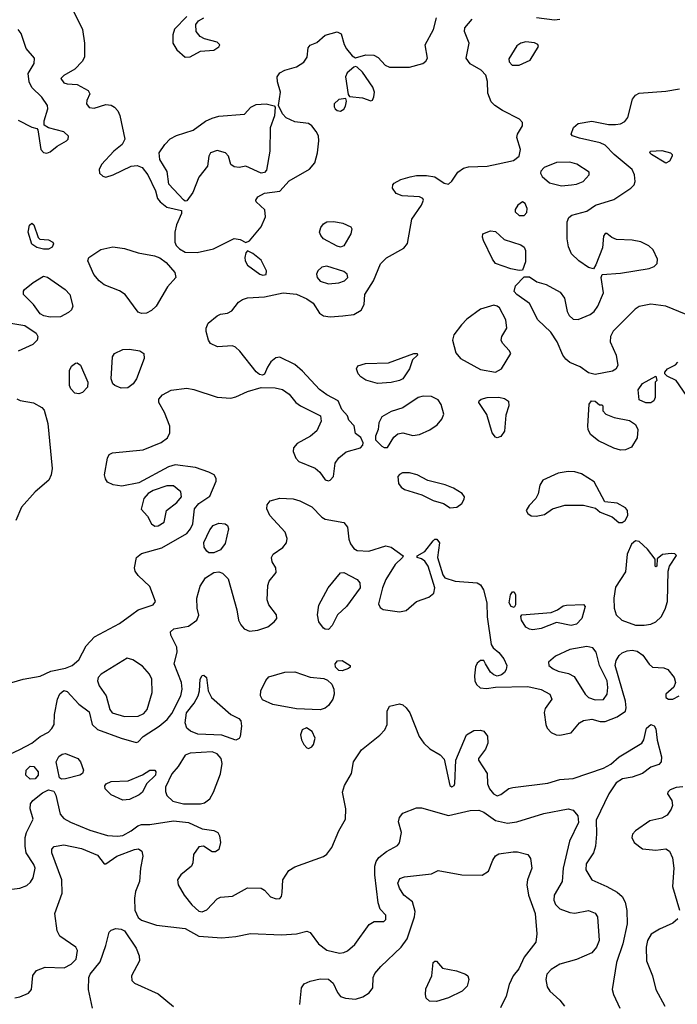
# Model space of a CAD drawing. Extents: x 1173079 to 1307053, y 522583 to 678478.
# Tile 208 of 256: x 1210414 to 1214312, y 610007 to 615844. Entities that reach past the tile are written whole.
import ezdxf

# ---------------------------------------------------------------- set-up
doc = ezdxf.new("R2010")
doc.units = 0

msp = doc.modelspace()

# ---------------------------------------------------------------- linework, layer by layer
at = {"layer": '0CON20XD'}
for points in [[(1210733.5, 615895), (1210786.5, 615785), (1210798.2, 615705), (1210798.6, 615621.4), (1210784.3, 615595.7), (1210739.7, 615550.3), (1210675, 615513.3), (1210656.7, 615495), (1210675, 615470), (1210695, 615463.3), (1210755, 615460), (1210820, 615425), (1210828.8, 615405), (1210812, 615365), (1210810, 615345), (1210825, 615324.2), (1210855, 615320), (1210925, 615340.8), (1210955, 615337.1), (1210976, 615325), (1210994.4, 615304.4), (1211006.3, 615276.3), (1211037.5, 615135), (1211022, 615105), (1210972, 615065), (1210898.8, 614985), (1210883.8, 614955), (1210887.5, 614935), (1210906.4, 614916.4), (1210925, 614911.2), (1210967.5, 614925), (1211075, 614976.2), (1211109.5, 614979.5), (1211138.8, 614968.8), (1211173.8, 614925), (1211218.8, 614828.8), (1211230, 614785), (1211245.6, 614765), (1211285, 614732.9), (1211372.5, 614712.5), (1211372, 614695), (1211343, 614627), (1211332.5, 614585), (1211333.8, 614525), (1211340.4, 614505), (1211360.8, 614485), (1211395, 614465.7), (1211465, 614464.8)], [(1210366.7, 611915), (1210434.7, 611935.3), (1210535, 611952.9), (1210598.9, 611981.1), (1210685, 611999.7), (1210724.6, 612015.4), (1210765, 612050), (1210807.4, 612132.6), (1210857.5, 612185), (1211006.2, 612263.8), (1211078.3, 612318.3), (1211115, 612346.5), (1211204, 612375), (1211218.6, 612395), (1211184.6, 612484.6), (1211115, 612548.9), (1211097.5, 612575), (1211094.5, 612595), (1211106.5, 612655), (1211135, 612680.4), (1211256.1, 612713.9), (1211405, 612798.4), (1211426.8, 612825), (1211440, 612855), (1211450.7, 612945), (1211475, 612976.6), (1211541.1, 613018.9), (1211577.7, 613107.7), (1211578, 613125), (1211566, 613145), (1211535, 613161.4), (1211455, 613190), (1211335, 613205.4), (1211295, 613194.1), (1211120.6, 613099.4), (1211018.7, 613078.7), (1210967.3, 613087.3), (1210935, 613102.7), (1210921.5, 613121.5), (1210916.2, 613145), (1210934.4, 613245.6), (1210944.4, 613265.6), (1210964.5, 613275.5), (1211145, 613293.1), (1211251.9, 613338.1), (1211290.5, 613365), (1211304.6, 613395), (1211303.1, 613435), (1211271.8, 613515), (1211237.8, 613575), (1211238.6, 613595), (1211260.2, 613619.8), (1211312.4, 613647.6), (1211405, 613659.2), (1211445, 613652.5), (1211585, 613606.9), (1211665, 613600.4), (1211695, 613607.5), (1211765, 613640), (1211845, 613663.8), (1211927.7, 613662.3), (1211971.7, 613651.7), (1212012, 613625), (1212050.8, 613575), (1212078, 613555), (1212196.7, 613495), (1212201.2, 613465), (1212175, 613406), (1212137.5, 613375), (1212059.2, 613330.8), (1212036.9, 613305), (1212034.4, 613285), (1212051.1, 613245), (1212068.6, 613225), (1212165.8, 613185), (1212192, 613162), (1212225, 613117.1), (1212245, 613111.1), (1212255, 613114.4), (1212274.3, 613135), (1212283.1, 613215), (1212305, 613245.7), (1212348.7, 613281.3), (1212433.6, 613306.4), (1212448.3, 613321.7), (1212450, 613335), (1212436.4, 613366.4), (1212405, 613390), (1212397, 613437), (1212365, 613470), (1212356.7, 613495), (1212323.9, 613533.9), (1212302, 613585), (1212235, 613620.6), (1212191.8, 613651.8), (1212090.4, 613760.4), (1212045, 613800), (1211955, 613844.4), (1211931.4, 613838.6), (1211902.9, 613815), (1211882.5, 613785), (1211865, 613742.5), (1211853, 613737), (1211835, 613740), (1211815, 613756.7), (1211719.4, 613879.4), (1211692.8, 613902.8), (1211675, 613910.6), (1211585.8, 613904.2), (1211545, 613924), (1211532.9, 613945), (1211520, 613995), (1211519.2, 614015), (1211530.8, 614045), (1211585, 614089.4), (1211605, 614098.6), (1211645, 614104), (1211671.7, 614118.3), (1211710.9, 614169.1), (1211734.5, 614185.5), (1211765, 614194.4), (1211865, 614200.8), (1211975, 614224), (1212055, 614217.8), (1212115, 614188.9), (1212152.6, 614162.6), (1212190.4, 614105), (1212215, 614088.4), (1212255, 614082.1), (1212328.9, 614088.9), (1212395, 614096), (1212438.7, 614121.3), (1212455.4, 614155), (1212458.8, 614215), (1212510.4, 614295), (1212552.9, 614397.1), (1212587.4, 614432.6), (1212691.2, 614488.8), (1212712.2, 614517.8), (1212739.2, 614660.8), (1212796, 614745), (1212808, 614775), (1212803.3, 614785), (1212784.3, 614794.3), (1212680.5, 614800.5), (1212645, 614813.3), (1212624, 614845), (1212626.2, 614865), (1212634.3, 614875.7), (1212672.6, 614897.4), (1212728, 614912), (1212765, 614919.5), (1212825, 614920.5), (1212875, 614912.9), (1212930, 614875), (1212955, 614870), (1212975, 614887.1), (1213010.4, 614939.6), (1213045, 614964.6), (1213075, 614972), (1213185, 614975.9), (1213249.5, 614990.5), (1213340.3, 615009.7), (1213374.7, 615035.3), (1213382.5, 615075), (1213361.1, 615145), (1213365.6, 615165), (1213394.2, 615215), (1213394.2, 615234.2), (1213376, 615255), (1213275.3, 615305.3), (1213230, 615335), (1213207.9, 615357.9), (1213188.3, 615408.3), (1213186.8, 615476.8), (1213177.5, 615515), (1213150, 615545), (1213085, 615581.4), (1213060.6, 615615), (1213078.5, 615705), (1213050, 615775), (1213051.9, 615795), (1213095, 615847.5)], [(1211405, 615863.3), (1211332, 615788), (1211321.1, 615755), (1211321.8, 615705), (1211345.3, 615665.3), (1211395, 615622.2)], [(1211395, 615622.2), (1211425, 615623.1), (1211485, 615657.1), (1211565, 615664.2), (1211595, 615683.3), (1211600, 615695), (1211585, 615710.8), (1211509.7, 615729.7), (1211482.5, 615745), (1211460.6, 615775), (1211458, 615815), (1211472.7, 615837.3), (1211505, 615854.3)], [(1211465, 614464.8), (1211563.5, 614486.5), (1211685, 614546.5), (1211720.3, 614540.3), (1211755, 614523.3), (1211775, 614533.8), (1211845, 614616), (1211870.9, 614675), (1211866.2, 614716.2), (1211816, 614765), (1211814, 614775), (1211825, 614794), (1211865, 614815.6), (1211955, 614827.5), (1212010.7, 614889.3), (1212131.3, 614958.7), (1212163.3, 614995), (1212178.5, 615055), (1212186.5, 615125), (1212184.4, 615155), (1212172, 615182), (1212145.4, 615215.4), (1212125, 615228.6), (1212045, 615239.5), (1211992.4, 615262.4), (1211971.2, 615285), (1211947.5, 615335), (1211960, 615415), (1211941.2, 615475), (1211940.9, 615505), (1211955, 615528.1), (1211985, 615544.4), (1212054.5, 615565.5), (1212098.3, 615591.7), (1212117.3, 615622.7), (1212123.6, 615676.4), (1212135, 615692.5), (1212175, 615708.8), (1212225, 615752), (1212295, 615772), (1212319.7, 615759.7), (1212336.6, 615696.6), (1212351.1, 615671.1), (1212385, 615630), (1212405, 615618.8), (1212465.6, 615635.6), (1212513.4, 615633.4), (1212539.3, 615619.3), (1212580, 615575), (1212605, 615563.5), (1212725, 615561.8), (1212804, 615585), (1212821.7, 615598.3), (1212831.4, 615615), (1212818.2, 615695), (1212867.7, 615785), (1212884.5, 615854.5)], [(1213476.8, 615856.8), (1213585, 615843.2), (1213615, 615846.9)], [(1210575, 615052.5), (1210595, 615060), (1210635.5, 615094.5), (1210692, 615125), (1210700.8, 615135), (1210702.7, 615152.7), (1210675, 615178.6), (1210585, 615203.8), (1210558.3, 615218.3), (1210558.8, 615245), (1210580, 615315), (1210578, 615335), (1210544.2, 615385), (1210485, 615442), (1210468.9, 615475), (1210464.4, 615525), (1210499.2, 615585), (1210501.4, 615615), (1210452.3, 615672.3), (1210421.7, 615761.7), (1210405, 615786)], [(1213375, 615574.2), (1213440, 615605), (1213488.8, 615685), (1213485, 615696.7), (1213465, 615707.5), (1213415, 615712), (1213385, 615705.8), (1213360.3, 615689.7), (1213312.7, 615612.7), (1213316.2, 615595), (1213332.5, 615575), (1213375, 615574.2)], [(1212495, 615363.3), (1212505, 615367.5), (1212513.8, 615386.2), (1212516, 615415), (1212508, 615445), (1212445, 615533.8), (1212415, 615562.5), (1212405, 615567.5), (1212395, 615563.3), (1212355, 615530), (1212344.1, 615505.9), (1212360.3, 615400.3), (1212368.8, 615388.8), (1212445, 615380.5), (1212495, 615363.3)], [(1214365, 614095.5), (1214245, 614146.5), (1214155, 614157.8), (1214086.6, 614143.4), (1214062.8, 614127.2), (1213931.9, 613998.1), (1213915.5, 613965), (1213914.5, 613935), (1213950, 613855), (1213958.8, 613795), (1213947.7, 613772.3), (1213928.8, 613761.2), (1213825, 613740.6), (1213785, 613750.6), (1213735.9, 613785.9), (1213675, 613812.5), (1213651.3, 613831.3), (1213632.5, 613855), (1213600, 613935), (1213561.7, 613991.7), (1213484.7, 614064.7), (1213435, 614160.6), (1213360, 614215), (1213345, 614233.3), (1213353.4, 614266.6), (1213405, 614320), (1213435, 614318.8), (1213480, 614290), (1213535, 614274.4), (1213617.8, 614227.8), (1213643.6, 614193.6), (1213659.6, 614115), (1213670.4, 614090.4), (1213695, 614069.4), (1213725, 614066.9), (1213795, 614097.1), (1213819.2, 614115), (1213840, 614145), (1213874, 614225), (1213860, 614315), (1213867, 614333), (1213975, 614340.5), (1214145, 614370), (1214175, 614380.6), (1214191.7, 614398.3), (1214195.6, 614424.4), (1214168.8, 614478.8), (1214143.9, 614503.9), (1214095, 614526.2), (1214045, 614537.9), (1213951.8, 614541.8), (1213923.3, 614553.3), (1213895, 614576), (1213885, 614576.2), (1213875, 614560), (1213868.3, 614491.7), (1213829.4, 614390.6), (1213815, 614367.5), (1213785, 614374.2), (1213728, 614415), (1213685, 614456.2), (1213667.6, 614497.6), (1213660, 614545), (1213660, 614645), (1213668.3, 614671.7), (1213687.5, 614685), (1213775, 614708), (1213826.4, 614743.6), (1213935, 614777.9), (1214036.5, 614845), (1214055.5, 614865), (1214062.1, 614885), (1214057.9, 614925), (1214043.8, 614955), (1213938, 615045), (1213885, 615099.6), (1213855, 615113.1), (1213732.5, 615142.5), (1213690, 615155), (1213683.3, 615165), (1213696.2, 615205), (1213725, 615229.2), (1213805, 615242.9), (1213903.7, 615223.7), (1213945, 615221.8), (1213975, 615226.8), (1214000.1, 615239.9), (1214019.6, 615265), (1214046.5, 615373.5), (1214063.3, 615396.7), (1214085, 615408.5), (1214245, 615419.5), (1214325, 615433.6)], [(1211395, 614768), (1211385, 614775.6), (1211298.1, 614868.1), (1211287.5, 614945), (1211243.8, 615015), (1211240.6, 615055), (1211273.5, 615105), (1211305, 615137.1), (1211343, 615157), (1211441.7, 615188.3), (1211515, 615242.9), (1211555, 615260.8), (1211595, 615272.9), (1211746.4, 615283.6), (1211784.1, 615325.9), (1211815, 615340.8), (1211875.5, 615345.5), (1211923, 615333), (1211927.5, 615325), (1211923.3, 615275), (1211897.8, 615202.2), (1211896.5, 615065), (1211877.1, 614952.9), (1211865, 614937.5), (1211845, 614934.4), (1211755, 614976.7), (1211715, 614968), (1211685, 614970.8), (1211666.2, 614985), (1211652, 615035), (1211634, 615055), (1211585, 615068.8), (1211545.6, 615054.4), (1211535.8, 615035), (1211526.7, 614975), (1211475, 614910.9), (1211440.9, 614819.1), (1211405, 614770), (1211395, 614768)], [(1212315, 615302.5), (1212335, 615314.4), (1212345, 615332), (1212350.8, 615360.8), (1212346.2, 615376.2), (1212305, 615370), (1212278.6, 615345), (1212277, 615327), (1212284, 615315), (1212295.5, 615305.5), (1212315, 615302.5)], [(1210405, 615248.1), (1210485, 615206), (1210515, 615200), (1210521.7, 615191.7), (1210538, 615075), (1210555, 615056), (1210575, 615052.5)], [(1214245, 614993.3), (1214160, 615045), (1214150, 615055), (1214152.5, 615065), (1214220.5, 615069.5), (1214272.5, 615055), (1214282.5, 615045), (1214282.5, 615035), (1214266.7, 615005), (1214245, 614993.3)], [(1213625, 614860), (1213685, 614864.5), (1213715, 614868.1), (1213753.8, 614885), (1213790, 614925), (1213789.3, 614939.3), (1213717.3, 614987.3), (1213675, 614998.9), (1213595, 614996.7), (1213523.1, 614966.9), (1213503.2, 614946.8), (1213500.8, 614935), (1213510, 614915), (1213555, 614877.1), (1213625, 614860)], [(1213405, 614682.9), (1213419.7, 614700.3), (1213422, 614725), (1213410, 614755), (1213395, 614763.3), (1213366.7, 614745), (1213351.2, 614718.8), (1213350, 614705), (1213375, 614682.9), (1213405, 614682.9)], [(1212315, 614495.6), (1212295, 614500.5), (1212214.3, 614545), (1212198.1, 614565), (1212191.4, 614585), (1212198.3, 614611.7), (1212215, 614632.9), (1212235, 614645.6), (1212275, 614648.6), (1212328.8, 614638.8), (1212376.4, 614616.4), (1212382.5, 614605), (1212375.8, 614575), (1212335, 614503.3), (1212315, 614495.6)], [(1210555, 614483.3), (1210514.4, 614494.4), (1210485, 614513.3), (1210463.1, 614585), (1210472, 614625), (1210485, 614637.5), (1210497.7, 614627.7), (1210523.8, 614553.8), (1210533.8, 614543.8), (1210585, 614538.8), (1210610, 614525), (1210613.3, 614515), (1210606.2, 614495), (1210585, 614484.4), (1210555, 614483.3)], [(1213375, 614357.5), (1213325, 614367.5), (1213235, 614398.9), (1213216.4, 614425), (1213163.3, 614535), (1213157.5, 614555), (1213160, 614575), (1213205, 614592), (1213235, 614588.6), (1213285, 614541.4), (1213385, 614508.9), (1213405, 614496), (1213412.5, 614475), (1213411.7, 614408.3), (1213395, 614360), (1213375, 614357.5)], [(1211135, 614101.9), (1211115, 614110), (1211039.2, 614215), (1211006, 614236), (1210915, 614272.5), (1210884.3, 614295), (1210854, 614334), (1210816.7, 614415), (1210822.5, 614435), (1210895, 614481.9), (1210965, 614497.5), (1211035, 614487.5), (1211115, 614461.6), (1211212, 614445), (1211245, 614432.7), (1211281.1, 614405), (1211334.2, 614345), (1211339.2, 614315), (1211290.6, 614259.4), (1211223.4, 614146.6), (1211195, 614120), (1211165, 614104.2), (1211135, 614101.9)], [(1211855, 614329.2), (1211875, 614334), (1211876, 614355), (1211845, 614417.5), (1211795, 614457.5), (1211765, 614473.3), (1211755, 614462.5), (1211748.1, 614435), (1211750.5, 614415), (1211765, 614389.2), (1211836.7, 614335), (1211855, 614329.2)], [(1212245, 614279.1), (1212305, 614284.2), (1212338.6, 614295), (1212358.6, 614315), (1212354.3, 614335), (1212335, 614350.9), (1212235, 614383.6), (1212205, 614377.8), (1212180.6, 614355), (1212173.3, 614335), (1212176.3, 614316.3), (1212195, 614294.6), (1212245, 614279.1)], [(1210595, 614080), (1210557.6, 614087.6), (1210535, 614100.8), (1210495.6, 614155), (1210435.7, 614215), (1210435.7, 614234.3), (1210442, 614245), (1210493.3, 614286.7), (1210555, 614323.5), (1210578.1, 614318.1), (1210683.5, 614245), (1210710.9, 614215), (1210728.1, 614145), (1210720, 614125), (1210702.7, 614107.3), (1210655, 614083.5), (1210595, 614080)], [(1213235, 613754.5), (1213269.4, 613775), (1213324.2, 613865), (1213315, 613883.8), (1213275, 613926.7), (1213268, 613945), (1213272.5, 613965), (1213300.6, 614015), (1213295.8, 614064.2), (1213258.5, 614135), (1213245, 614146.4), (1213225, 614150.9), (1213145, 614128.9), (1213065, 614067.8), (1213032.2, 614035), (1212987.1, 613975), (1212978.9, 613945), (1212999.1, 613869.1), (1213026.4, 613836.4), (1213145, 613770.5), (1213235, 613754.5)], [(1210205, 614070.4), (1210445, 614031.4), (1210512, 613985), (1210522, 613965), (1210517.5, 613945), (1210492.4, 613917.6), (1210405, 613879.1)], [(1211015, 613659.4), (1210976.7, 613675), (1210966.2, 613685), (1210956.2, 613715), (1210962.9, 613845), (1210976, 613865), (1211025, 613887.9), (1211065, 613890.9), (1211125, 613881.5), (1211150, 613865), (1211151.9, 613835), (1211106, 613715), (1211086, 613685), (1211055, 613661.9), (1211015, 613659.4)], [(1212535, 613687.5), (1212465, 613708), (1212435, 613726.2), (1212420, 613745), (1212411.2, 613775), (1212418.3, 613791.7), (1212464.3, 613805.7), (1212600.9, 613809.1), (1212750, 613865), (1212770, 613865), (1212772.5, 613855), (1212742, 613828), (1212725, 613773.8), (1212685.7, 613715), (1212665, 613704.2), (1212615, 613692.9), (1212535, 613687.5)], [(1210765, 613625.6), (1210740.9, 613630.9), (1210716.9, 613655), (1210708.9, 613675), (1210708.9, 613765), (1210720.6, 613789.4), (1210745, 613808.6), (1210755, 613810), (1210775, 613795.8), (1210818.1, 613695), (1210816, 613665), (1210785, 613634.4), (1210765, 613625.6)], [(1214306.2, 613705), (1214251.7, 613731.7), (1214237.5, 613745), (1214237.5, 613755), (1214253.3, 613775), (1214302.2, 613797.8), (1214315, 613813.8)], [(1214155, 613572), (1214125, 613573.3), (1214085, 613590), (1214080.7, 613649.3), (1214105, 613686.7), (1214185, 613730), (1214190, 613705), (1214180, 613695), (1214180, 613605), (1214173.3, 613585), (1214155, 613572)], [(1214387.7, 613585), (1214306.2, 613705)], [(1210395.9, 613595.9), (1210416, 613586), (1210495, 613572.9), (1210545, 613546), (1210559.5, 613529.5), (1210581.1, 613451.1), (1210606, 613184), (1210600, 613145), (1210585.6, 613115), (1210505, 613044.5), (1210424, 612955), (1210390.4, 612875)], [(1212595, 613307.5), (1212631.2, 613368.8), (1212655, 613388), (1212685, 613394), (1212745, 613379.4), (1212784.6, 613385.4), (1212845, 613412.5), (1212887.9, 613442.1), (1212916.9, 613475), (1212928.9, 613505), (1212912.8, 613562.8), (1212895, 613590), (1212855, 613610), (1212805, 613611.8), (1212775.3, 613604.7), (1212685, 613543.6), (1212615, 613520.6), (1212560.3, 613489.7), (1212542, 613455), (1212538.8, 613415), (1212522.5, 613375), (1212522.5, 613352.5), (1212560, 613315), (1212575, 613307.5), (1212595, 613307.5)], [(1213245, 613365.7), (1213235, 613368.6), (1213215, 613394), (1213183.6, 613503.6), (1213136, 613575), (1213138, 613585), (1213150, 613595), (1213185, 613603.5), (1213255, 613605.4), (1213287.9, 613597.9), (1213312, 613582), (1213312.5, 613555), (1213295, 613500), (1213288.6, 613405), (1213265, 613372.9), (1213245, 613365.7)], [(1213975, 613291.8), (1213935, 613303.8), (1213845, 613346.5), (1213797.5, 613385), (1213784.3, 613414.3), (1213782.5, 613435), (1213790, 613565), (1213803.3, 613585), (1213825, 613583.3), (1213851.7, 613561.7), (1213865, 613560), (1213870, 613555), (1213870, 613525), (1213887.5, 613505), (1213937.5, 613485), (1214028.8, 613468.8), (1214064.3, 613444.3), (1214077.5, 613415), (1214074.4, 613365.6), (1214040.9, 613309.1), (1214005, 613293.3), (1213975, 613291.8)], [(1212965, 612950), (1213005, 612954), (1213034.1, 612975.9), (1213048.8, 613001.2), (1213050, 613015), (1213036, 613035), (1212985, 613066.5), (1212936.2, 613086.2), (1212833, 613113), (1212770, 613145), (1212725, 613157.8), (1212682.7, 613157.3), (1212665, 613148), (1212655.8, 613135), (1212658.6, 613095), (1212675, 613072), (1212695, 613058), (1212797.3, 613027.3), (1212865, 612994.6), (1212925.4, 612975.4), (1212965, 612950)], [(1213985, 612862.5), (1214003.3, 612875), (1214018, 612905), (1214016, 612935), (1214005, 612951.2), (1213955, 612978), (1213882.5, 612985), (1213819.2, 613105), (1213745, 613152.3), (1213705, 613163.4), (1213664.7, 613165.3), (1213605, 613156.2), (1213515, 613113.8), (1213497.5, 613085), (1213487, 613033), (1213474.2, 613005.8), (1213433.8, 612965), (1213416.7, 612935), (1213425, 612917.5), (1213445, 612903.3), (1213475, 612900), (1213525, 612910), (1213572.5, 612945), (1213645, 612966.9), (1213755, 612966.9), (1213827.7, 612947.7), (1213855, 612923.8), (1213925, 612896.2), (1213965, 612863.3), (1213985, 612862.5)], [(1211215, 612842.2), (1211235, 612843.5), (1211270.8, 612865), (1211284.3, 612935), (1211345, 612981.5), (1211373.8, 613015), (1211367.9, 613045), (1211325, 613080), (1211285, 613079.7), (1211205, 613053.7), (1211174.6, 613035), (1211150, 613005), (1211133, 612943), (1211170.4, 612900.4), (1211195, 612854.4), (1211215, 612842.2)], [(1210355, 611489.7), (1210415, 611517.9), (1210485.7, 611555), (1210534.6, 611595.4), (1210585, 611621.1), (1210605, 611641.4), (1210617.5, 611665), (1210620, 611725), (1210638.2, 611815), (1210652.4, 611847.6), (1210675, 611866.4), (1210695, 611861.1), (1210765, 611786.9), (1210825, 611740.8), (1210844.2, 611665), (1210875, 611637.1), (1211015.9, 611584.1), (1211105, 611560), (1211115, 611562.5), (1211145.6, 611595), (1211239.5, 611655), (1211287.5, 611695), (1211315, 611730), (1211368.4, 611835), (1211376.9, 611875), (1211372.9, 611915), (1211329.6, 612025), (1211347.7, 612095), (1211344.6, 612124.6), (1211308.6, 612195), (1211307.5, 612215), (1211326.8, 612233.2), (1211415, 612248.5), (1211464.3, 612285), (1211475.6, 612314.4), (1211466.3, 612356.3), (1211464.6, 612415), (1211484.4, 612485), (1211515.3, 612534.7), (1211565, 612567.1), (1211595, 612570), (1211615, 612563.1), (1211649.6, 612529.6), (1211701.8, 612345), (1211711.5, 612285), (1211725, 612255.7), (1211745, 612233.3), (1211775, 612219.5), (1211825, 612224.5), (1211885, 612244.5), (1211922.9, 612275), (1211937.1, 612295), (1211935.6, 612315), (1211890.8, 612375), (1211880, 612405), (1211885, 612490), (1211893.3, 612515), (1211933.6, 612566.4), (1211931.2, 612595), (1211910.5, 612630.5), (1211906, 612655), (1211916.2, 612675), (1211974.2, 612715), (1211995, 612743.3), (1211998.8, 612768.8), (1211988, 612805), (1211896, 612905), (1211879.2, 612945), (1211881.2, 612968.8), (1211897.7, 612992.3), (1211955, 613007.1), (1212035, 613003.6), (1212075, 612992.7), (1212145, 612956.7), (1212205.3, 612895.3), (1212225, 612883.3), (1212335, 612863.3), (1212356.2, 612836.2), (1212364.6, 612765), (1212375, 612736), (1212395, 612709.4), (1212415, 612696.7), (1212483.7, 612693.7), (1212585, 612724.5), (1212615, 612717.8), (1212687.5, 612665), (1212683.8, 612655), (1212638.8, 612615), (1212584.8, 612525.2), (1212564.7, 612475), (1212540.9, 612380.9), (1212550.3, 612360.3), (1212567.8, 612347.8), (1212665, 612333.1), (1212705, 612342.5), (1212765, 612395.4), (1212839.4, 612420.6), (1212868.8, 612445), (1212874, 612475), (1212834.3, 612605), (1212814.5, 612634.5), (1212795, 612648.8), (1212770, 612655), (1212770, 612665), (1212815, 612692), (1212865, 612753.8), (1212875, 612763.8), (1212886.7, 612765), (1212902.3, 612742.3), (1212890.6, 612655), (1212922.5, 612552.5), (1212933.3, 612535), (1212995.6, 612515.6), (1213125, 612505.6), (1213145, 612494), (1213162.2, 612465), (1213182.4, 612387.6), (1213184.6, 612305), (1213209.1, 612139.1), (1213220, 612120), (1213255, 612092.9), (1213284.5, 612055), (1213301.8, 612015), (1213297.9, 611992.1), (1213287.5, 611975), (1213269.6, 611960.4), (1213245, 611952.9), (1213225, 611959.4), (1213205.3, 611975.3), (1213174.3, 612025), (1213164.2, 612044.2), (1213145, 612045.8), (1213125, 612029.2), (1213115, 612007.5), (1213109.1, 611955), (1213112.1, 611925), (1213122.1, 611902.1), (1213144, 611884), (1213181.7, 611878.3), (1213235, 611887.5), (1213425, 611890.5), (1213505, 611873.1), (1213556, 611845), (1213568, 611815), (1213529.1, 611760.9), (1213522.7, 611737.3), (1213532.2, 611665), (1213540.6, 611645), (1213565, 611617.8), (1213594.1, 611604.1), (1213615, 611602.3), (1213683.7, 611616.3), (1213732.5, 611675), (1213755, 611688.5), (1213805, 611696.6), (1213855, 611684), (1213885, 611683.3), (1213955, 611710.7), (1214004.4, 611745), (1214009.5, 611765), (1214004.5, 611805), (1213944, 612015), (1213949.5, 612045), (1213968.2, 612075)], [(1211565, 612683.1), (1211535, 612684), (1211523, 612693), (1211507.6, 612717.6), (1211505.6, 612745), (1211540.6, 612819.4), (1211560, 612845), (1211595, 612859.3), (1211631.2, 612855), (1211645.8, 612845), (1211651.4, 612825), (1211631.2, 612738.8), (1211605, 612700.5), (1211565, 612683.1)], [(1214063.8, 612253.8), (1214115, 612254.7), (1214155, 612260.5), (1214185.4, 612275), (1214216.2, 612305), (1214240.5, 612349.5), (1214254.5, 612395), (1214258.8, 612575), (1214266.2, 612605), (1214307.5, 612667.5), (1214296.7, 612676.7), (1214275, 612678.8), (1214225, 612673.3), (1214191.7, 612648.3), (1214190, 612605), (1214185, 612600), (1214180, 612605), (1214180, 612645), (1214135.6, 612705.6), (1214085, 612751.2), (1214065, 612753.8), (1214041.2, 612735), (1214015.6, 612675), (1214005, 612571.2), (1213945, 612480), (1213936.2, 612415), (1213938.2, 612355), (1213950, 612315), (1213983.4, 612283.4), (1214063.8, 612253.8)], [(1212245, 612229.2), (1212225, 612230), (1212215, 612237.1), (1212187.3, 612275), (1212180, 612315), (1212186.4, 612373.6), (1212242.2, 612475), (1212315, 612564.3), (1212335, 612567.8), (1212414.3, 612525), (1212430, 612505), (1212432.5, 612475), (1212351.3, 612365), (1212298.5, 612315), (1212266.6, 612253.4), (1212245, 612229.2)], [(1213345, 612360), (1213327.5, 612365), (1213316.1, 612386.1), (1213322.5, 612435), (1213335, 612452.5), (1213345, 612452.5), (1213353.3, 612435), (1213353.3, 612375), (1213345, 612360)], [(1213455, 612226.2), (1213435, 612230), (1213415, 612243.3), (1213388.8, 612285), (1213383.8, 612306.2), (1213390, 612315), (1213565, 612329.2), (1213602.5, 612345), (1213635, 612368.8), (1213655, 612374), (1213755, 612377.1), (1213765.9, 612365.9), (1213745.6, 612295), (1213715, 612260.6), (1213682.6, 612252.6), (1213595, 612270), (1213505, 612234), (1213455, 612226.2)], [(1213825, 611812.2), (1213875, 611813.1), (1213895.7, 611845), (1213900.6, 611885), (1213896.7, 611925), (1213850.7, 612015), (1213831.5, 612095), (1213810.9, 612120.9), (1213775, 612127.8), (1213675, 612110.4), (1213589.1, 612070.9), (1213549.2, 612035), (1213550.6, 612015), (1213575.7, 611995), (1213605, 611981.5), (1213667.6, 611967.6), (1213699.8, 611949.8), (1213765, 611846.5), (1213785.7, 611825.7), (1213825, 611812.2)], [(1213968.2, 612075), (1213985, 612090), (1214015, 612102.9), (1214045, 612106.2), (1214075, 612100.9), (1214107.7, 612077.7), (1214145, 612023.1), (1214164.7, 612004.7), (1214232.4, 612002.4), (1214255, 611991.4), (1214293.3, 611945), (1214300.8, 611915), (1214292.3, 611887.7), (1214244.2, 611845), (1214244.2, 611825), (1214260, 611815), (1214285, 611816), (1214323.3, 611835)], [(1211035, 611712.3), (1211115, 611714.3), (1211149.9, 611730.1), (1211169.6, 611755), (1211198.5, 611855), (1211197.9, 611935), (1211183.6, 611963.6), (1211140.8, 612010.8), (1211085, 612050), (1211051.7, 612058.3), (1210895.8, 611965), (1210878.1, 611945), (1210875.7, 611924.3), (1210885.5, 611895), (1210925.6, 611835), (1210947.1, 611755), (1210962.2, 611735), (1211035, 611712.3)], [(1212325, 611984.2), (1212305, 611986), (1212286, 612005), (1212284, 612025), (1212297, 612043), (1212325.4, 612045.4), (1212373.3, 612015), (1212372.5, 612005), (1212362.3, 611997.7), (1212325, 611984.2)], [(1211695, 611572.5), (1211612.7, 611602.7), (1211469, 611609), (1211426.4, 611626.4), (1211403.6, 611645), (1211395.4, 611675), (1211401.6, 611735), (1211447.7, 611792.3), (1211470.7, 611835), (1211479.5, 611865), (1211482.5, 611935), (1211495, 611956.2), (1211505, 611958.8), (1211522, 611945), (1211530, 611865), (1211550.5, 611825), (1211665.9, 611725.9), (1211712.1, 611702.1), (1211725, 611686.7), (1211728.9, 611655), (1211720, 611595), (1211715, 611583.3), (1211695, 611572.5)], [(1212195, 611753.3), (1212055, 611758.4), (1211913.6, 611783.6), (1211852.3, 611812.3), (1211841.2, 611835), (1211844, 611865), (1211873, 611927), (1211891.2, 611948.8), (1211985, 611976.5), (1212045, 611978.2), (1212135, 611947.1), (1212217.5, 611937.5), (1212238.7, 611928.7), (1212264.3, 611905), (1212276.4, 611875), (1212277.5, 611845), (1212270, 611815), (1212245, 611778.2), (1212225, 611762.1), (1212195, 611753.3)], [(1210335, 610685.6), (1210415, 610696.4), (1210455, 610711.1), (1210478.5, 610731.5), (1210492.7, 610757.3), (1210504.7, 610815), (1210497.8, 610835), (1210451.4, 610905), (1210445.2, 610945), (1210446.8, 610995), (1210454.3, 611025), (1210493.8, 611105), (1210476, 611165), (1210477.5, 611195), (1210491.5, 611215), (1210548.8, 611261.2), (1210585, 611277.5), (1210615, 611270), (1210627.5, 611247.5), (1210654.5, 611135), (1210675, 611108.9), (1210715, 611086.2), (1210828.8, 611038.8), (1210935, 611007.2), (1210993.6, 611003.6), (1211025, 611008), (1211074.7, 611035.3), (1211114, 611066), (1211135, 611073.1), (1211185, 611073.1), (1211325, 611094.6), (1211415, 611085.3), (1211495, 611046.5), (1211565, 611036.7), (1211587.5, 611025), (1211598.9, 611005), (1211604.4, 610965.6), (1211594, 610925), (1211575, 610910.8), (1211555, 610910), (1211502.5, 610945), (1211475, 610940), (1211444, 610895), (1211440, 610845), (1211432, 610825), (1211368.1, 610775), (1211348.5, 610745), (1211353.8, 610715), (1211388.8, 610655), (1211435, 610596.5), (1211475, 610559.5), (1211495, 610555.5), (1211523.4, 610566.6), (1211585, 610631.4), (1211605, 610643.1), (1211675, 610648.1), (1211765, 610696.7), (1211845, 610695.8), (1211865, 610683.8), (1211901.2, 610645), (1211935, 610631.9), (1211955.8, 610635), (1211965, 610646.7), (1211969.3, 610669.3), (1211973.2, 610745), (1212009.8, 610800.2), (1212045, 610821.8), (1212215, 610882.5), (1212235, 610898), (1212263.7, 610936.3), (1212305.4, 611034.6), (1212344.4, 611105), (1212346.9, 611165), (1212327.1, 611265), (1212338.6, 611305), (1212381.4, 611375), (1212392.5, 611445), (1212440, 611515), (1212548.2, 611601.8), (1212579.1, 611635), (1212591.2, 611665), (1212591.9, 611745), (1212605, 611773.8), (1212665, 611787.8), (1212685, 611782.2), (1212705.5, 611765), (1212726.9, 611735), (1212780.9, 611595), (1212809.5, 611555), (1212845, 611522.3), (1212905.4, 611485.4), (1212930.2, 611460.2), (1212964.4, 611305), (1212975, 611296.7), (1212988.8, 611305), (1212993.6, 611316.4), (1213000, 611455), (1213062, 611605), (1213105, 611630.8), (1213145, 611632.9), (1213165.4, 611625.4), (1213186.7, 611596.7), (1213188.9, 611555), (1213175, 611518.6), (1213133.8, 611465), (1213133.8, 611455), (1213184.3, 611375), (1213187.1, 611315), (1213198.1, 611285), (1213223.1, 611255), (1213245, 611243.1), (1213265, 611250), (1213314.1, 611285.9), (1213337.1, 611292.9), (1213545, 611317.8), (1213615, 611339.5), (1213695, 611345.3), (1213874, 611406), (1213918.9, 611431.1), (1213967.5, 611475), (1214101.2, 611555), (1214114, 611575), (1214128.6, 611645), (1214155, 611666.5), (1214175, 611657.1), (1214185, 611640), (1214192.8, 611572.8), (1214217.5, 611475), (1214216.2, 611445), (1214202.3, 611427.7), (1214155, 611412.9), (1214105, 611374.5), (1214045, 611352.7), (1213987.2, 611342.8), (1213950.4, 611319.6), (1213905.7, 611255), (1213830.7, 611099.3), (1213832.7, 611015), (1213826.9, 610945), (1213814.3, 610905), (1213770.8, 610839.2), (1213769.1, 610805), (1213805, 610744.3), (1213895, 610705.6), (1213955, 610672.2), (1213985.3, 610645.3), (1214003, 610613), (1214013.8, 610563.8), (1214015.4, 610485), (1213988.7, 610365), (1213951.8, 610255), (1213925.6, 610095), (1213932.9, 610065), (1213971.4, 609985)], [(1212125, 611523.3), (1212145, 611533.8), (1212155, 611546.7), (1212164.3, 611585), (1212147.5, 611625), (1212114.5, 611645.5), (1212088.8, 611635), (1212078.8, 611605), (1212084.2, 611575), (1212097.3, 611547.3), (1212115, 611526.7), (1212125, 611523.3)], [(1210661.7, 611341.7), (1210649.3, 611349.3), (1210629.1, 611445), (1210645, 611475.5), (1210665, 611489.1), (1210685, 611493.6), (1210757.5, 611465), (1210774.2, 611445), (1210792, 611395), (1210786.2, 611375), (1210770, 611365), (1210685, 611344), (1210661.7, 611341.7)], [(1211485, 611194.5), (1211508.3, 611201.7), (1211540, 611225), (1211562, 611265), (1211605, 611372.5), (1211613.2, 611435), (1211607.8, 611465), (1211585, 611491.5), (1211555, 611503.3), (1211425, 611496.4), (1211395, 611483.9), (1211352.8, 611417.2), (1211315, 611372.7), (1211278.6, 611295), (1211277.7, 611267.7), (1211285, 611245.6), (1211321.3, 611211.3), (1211385, 611196), (1211485, 611194.5)], [(1210475, 611342.5), (1210449.6, 611365), (1210451.8, 611395), (1210475, 611418.5), (1210497.1, 611417.1), (1210522.7, 611385), (1210522.2, 611365), (1210505, 611344.5), (1210475, 611342.5)], [(1211025, 611217.3), (1210955, 611248.5), (1210920, 611285), (1210918.3, 611301.7), (1210925.5, 611314.5), (1210955, 611327.5), (1211057.5, 611332.5), (1211142.3, 611367.7), (1211185, 611395.3), (1211215.3, 611395.3), (1211220.9, 611385), (1211218.2, 611365), (1211166.3, 611313.7), (1211141.1, 611265), (1211121.3, 611248.7), (1211065, 611220.9), (1211025, 611217.3)], [(1214345.5, 611295.5), (1214305, 611291.5), (1214270.7, 611279.3), (1214256, 611265), (1214254.3, 611255), (1214279.2, 611215), (1214282.9, 611185), (1214276.4, 611163.6), (1214252.2, 611127.8), (1214220.3, 611109.7), (1214148.8, 611095), (1214064, 611035), (1214046, 611015), (1214042.9, 610995), (1214055.7, 610965.7), (1214105, 610928), (1214185, 610920), (1214245, 610929.2), (1214265.8, 610915), (1214284.4, 610875), (1214291.5, 610815), (1214282.7, 610705), (1214325.6, 610565)], [(1210385, 610045.6), (1210415, 610050.9), (1210465, 610072.9), (1210484.2, 610095), (1210492.2, 610177.8), (1210512.5, 610207.5), (1210565, 610227.7), (1210676.4, 610223.6), (1210719.4, 610245), (1210748.5, 610275), (1210755.6, 610325), (1210747.1, 610345), (1210650.9, 610410.9), (1210635, 610442.5), (1210622.5, 610545), (1210666, 610666), (1210664.3, 610745), (1210603.3, 610905), (1210603.4, 610926.6), (1210617.6, 610942.4), (1210675, 610952.3), (1210780.7, 610930.7), (1210875, 610892), (1210915, 610840), (1210925, 610840), (1210988.8, 610885), (1211095, 610925.3), (1211118.3, 610928.3), (1211136.9, 610915), (1211143.2, 610885), (1211128.8, 610815), (1211124.6, 610735), (1211100.3, 610675), (1211093.2, 610636.8), (1211096.2, 610565), (1211115, 610520.9), (1211135, 610506.2), (1211224.1, 610475.9), (1211395, 610455.5), (1211475, 610410), (1211611.5, 610401.5), (1211695, 610409.6), (1211782.5, 610427.5), (1211965, 610418.9), (1212055, 610424.6), (1212115, 610440), (1212135, 610432.5), (1212185.6, 610365), (1212235, 610328.2), (1212308.9, 610311.1), (1212335, 610313.5), (1212356.2, 610323.8), (1212399.4, 610360.6), (1212485, 610480), (1212515, 610498.8), (1212571.7, 610498.3), (1212585, 610510), (1212583.3, 610535), (1212550.3, 610570.3), (1212537.8, 610607.8), (1212518.7, 610775), (1212519.2, 610825), (1212527.1, 610852.9), (1212542.7, 610877.3), (1212587.9, 610912.1), (1212652.5, 610947.5), (1212665.5, 610964.5), (1212676.5, 611025), (1212658.9, 611088.9), (1212664.3, 611115), (1212685, 611139.2), (1212765, 611171.9), (1212795, 611171.9), (1212955, 611125.9), (1213083.2, 611156.8), (1213135, 611157.3), (1213165, 611146.7), (1213235, 611096.1), (1213305, 611081.8), (1213361.7, 611088.3), (1213521.3, 611138.7), (1213665, 611165.5), (1213695, 611158.5), (1213721.8, 611125), (1213725.7, 611085), (1213673.4, 610975), (1213635.9, 610815), (1213629.6, 610735), (1213581.6, 610655), (1213580.2, 610625), (1213589.5, 610599.5), (1213615, 610572.7), (1213675, 610550.6), (1213705, 610548.1), (1213785, 610563.6), (1213825, 610548.1), (1213838.6, 610525), (1213848.5, 610385), (1213832.9, 610345), (1213805, 610312.7), (1213715, 610271.9), (1213615, 610245.6), (1213565, 610213.5), (1213539.5, 610185), (1213533.5, 610155), (1213540.3, 610110.3), (1213556, 610085), (1213615, 610031.4), (1213642.9, 609995)], [(1212074.4, 610005), (1212084.2, 610105), (1212100.9, 610129.1), (1212135.5, 610144.5), (1212195, 610158.5), (1212245, 610156.5), (1212272.8, 610132.8), (1212296.9, 610076.9), (1212315, 610053.8), (1212345, 610042.7), (1212405, 610036.8), (1212448.2, 610051.8), (1212485.3, 610074.7), (1212506.5, 610105), (1212510, 610165), (1212519.9, 610190.1), (1212555, 610230.9), (1212675.2, 610344.8), (1212711.4, 610395), (1212753.4, 610525), (1212757.5, 610557.5), (1212742.5, 610615), (1212691.4, 610655), (1212664.5, 610695), (1212654.5, 610725), (1212666.9, 610753.1), (1212695, 610763.6), (1212855, 610781.2), (1212895, 610800), (1213034.7, 610774.7), (1213155, 610772.5), (1213193.1, 610796.9), (1213217.7, 610862.3), (1213235, 610888.1), (1213255, 610898.1), (1213338.9, 610911.1), (1213365, 610911.4), (1213425.9, 610895.9), (1213441.2, 610871.2), (1213450, 610815), (1213424, 610745), (1213420, 610715), (1213430.6, 610655), (1213470.4, 610545), (1213480, 610425), (1213474.3, 610375), (1213405, 610285.8), (1213372, 610218), (1213339.2, 610175), (1213315.8, 610125), (1213297.5, 610055), (1213263.4, 609986.6)], [(1214315.4, 610514.6), (1214285, 610488.6), (1214207.4, 610452.6), (1214157.7, 610422.3), (1214136.2, 610385), (1214128, 610345), (1214129.2, 610265), (1214165.7, 610175), (1214184.4, 610095), (1214238.6, 609995)], [(1210845.4, 609985), (1210821.5, 610095), (1210823.6, 610165), (1210832.1, 610185), (1210891.3, 610258.7), (1210924.5, 610355), (1210943.8, 610435), (1210955, 610446.2), (1210984.3, 610455.7), (1211015, 610452.5), (1211035, 610442.9), (1211105, 610339.2), (1211121.5, 610295), (1211124.6, 610265), (1211076.4, 610175), (1211077.8, 610147.8), (1211095, 610131.4), (1211235, 610068.7), (1211325, 609994.6)], [(1212885, 610024), (1212842.5, 610025), (1212824.1, 610044.1), (1212820, 610065), (1212821.7, 610098.3), (1212856, 610175), (1212863.8, 610255), (1212875, 610263.3), (1212885, 610263.3), (1212920.6, 610220.6), (1213002.5, 610205), (1213055.6, 610185.6), (1213070, 610175), (1213076.2, 610155), (1213066.2, 610115), (1213036.2, 610085), (1212955, 610044.4), (1212885, 610024)]]:
    msp.add_lwpolyline(points, dxfattribs=at)

doc.saveas('drawing.dxf')
